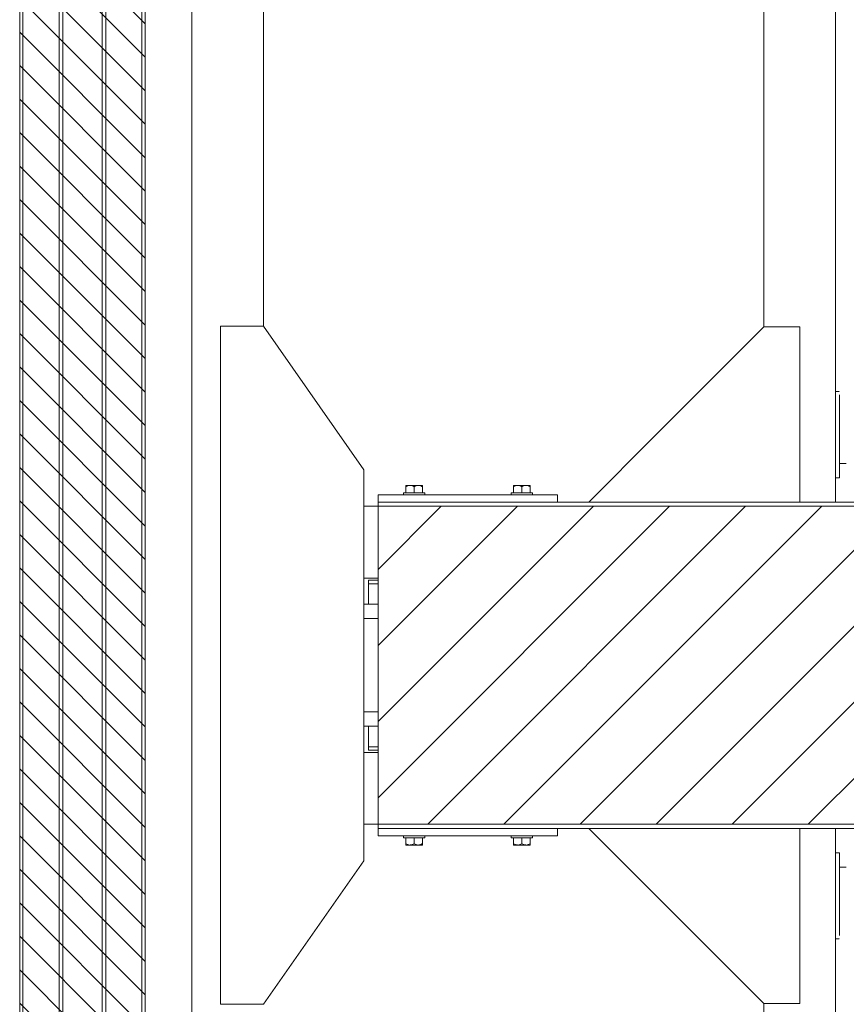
# Model space of a CAD drawing. Header units: millimetres. Extents: x 11264 to 19674, y -752784 to -746844.
# Tile 28 of 56: x 15282 to 15459, y -748237 to -748026. Entities that reach past the tile are written whole.
import ezdxf

# ---------------------------------------------------------------- set-up
doc = ezdxf.new("R2010")
doc.units = ezdxf.units.MM
doc.header["$MEASUREMENT"] = 0
doc.linetypes.add('DGN Style 1', pattern=[238.07239474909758, 0.396127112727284, -237.6762676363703])
doc.linetypes.add('DGN Style 6', pattern=[753.4337684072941, 0.396127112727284, -158.4508450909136, 277.2889789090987, -158.4508450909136, 0.396127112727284, -158.4508450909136])
for name, color, linetype, lineweight in [('Main Cradle', 7, 'Continuous', 0), ('Main Cradle Blocks', 7, 'Continuous', 0), ('Main Cradle Hydraulic Arm Support', 7, 'Continuous', 0)]:
    doc.layers.add(name, color=color, linetype=linetype, lineweight=lineweight)

# ---------------------------------------------------------------- blocks, each defined once
blk = doc.blocks.new('*U98')
at = {"layer": 'Main Cradle Hydraulic Arm Support', "color": 7, "linetype": 'Continuous', "lineweight": 0}
for p, q in [((175.0554858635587, -1172.617205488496), (175.0554858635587, 1122.641239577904)), ((275.0554858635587, -127.9880009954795), (275.0554858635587, -928.6172054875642)), ((169.7440749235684, -1018.764427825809), (169.7909660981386, -1018.76442930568)), ((169.8473940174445, -1018.764431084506), (170.7935013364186, -1018.764460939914)), ((170.8464572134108, -1018.764462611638), (175.0554497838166, -1018.76459542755)), ((169.7440388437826, -1118.749725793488), (160.0669328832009, -1118.74654298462)), ((160.0669328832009, -1118.763584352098), (169.7440388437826, -1118.763579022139)), ((175.0554497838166, -1138.764390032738), (170.2307799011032, -1138.76442436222))]:
    blk.add_line(p, q, dxfattribs=at)
at = {"layer": 'Main Cradle Hydraulic Arm Support', "color": 7, "linetype": 'Continuous', "lineweight": 0, "ltscale": 0.154083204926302}
blk.add_line((427.4642876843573, -1081.026043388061), (519.0554497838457, -1172.617205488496), dxfattribs=at)
at = {"layer": 'Main Cradle Hydraulic Arm Support', "color": 7, "linetype": 'Continuous', "lineweight": 0, "ltscale": 0.154083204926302, "extrusion": (0, 0, -1), "flags": 128}
blk.add_lwpolyline([(-225.0554858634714, -1172.617205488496), (-225.0554858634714, -928.6172415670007), (-275.0554858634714, -928.6172415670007), (-427.4642878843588, -1081.026043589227)], dxfattribs=at)
at = {"layer": 'Main Cradle Hydraulic Arm Support', "color": 7, "linetype": 'Continuous', "lineweight": 0, "extrusion": (0, 0, -1), "flags": 128}
blk.add_lwpolyline([(-169.8424345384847, -1138.764427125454), (-169.7440749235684, -1138.764427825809), (-169.7440749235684, -1134.197199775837), (-169.7440749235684, -1121.190834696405), (-169.7440749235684, -1101.725433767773), (-169.7440749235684, -1078.764427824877), (-169.7440749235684, -1055.803421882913), (-169.7440749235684, -1036.33802095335), (-169.7440749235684, -1023.331655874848)], dxfattribs=at)
blk = doc.blocks.new('*U99')
at = {"layer": 'Main Cradle Hydraulic Arm Support', "color": 7, "linetype": 'Continuous', "lineweight": 0}
for p, q in [((175.0554858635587, -1172.617205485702), (175.0554858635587, 1122.641239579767)), ((275.0554858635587, -127.9880009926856), (275.0554858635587, -928.6172054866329)), ((169.7440749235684, -1018.764427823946), (169.7909660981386, -1018.764429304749)), ((169.8473940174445, -1018.764431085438), (170.7935013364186, -1018.764460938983)), ((170.8464572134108, -1018.764462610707), (175.0554497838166, -1018.764595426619)), ((169.7440388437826, -1118.749725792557), (160.0669328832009, -1118.746542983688)), ((160.0669328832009, -1118.76358435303), (169.7440388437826, -1118.763579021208)), ((175.0554497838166, -1138.764390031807), (170.2307799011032, -1138.764424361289))]:
    blk.add_line(p, q, dxfattribs=at)
at = {"layer": 'Main Cradle Hydraulic Arm Support', "color": 7, "linetype": 'Continuous', "lineweight": 0, "ltscale": 0.154083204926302}
blk.add_line((427.4642876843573, -1081.02604338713), (519.0554497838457, -1172.617205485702), dxfattribs=at)
at = {"layer": 'Main Cradle Hydraulic Arm Support', "color": 7, "linetype": 'Continuous', "lineweight": 0, "ltscale": 0.154083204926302, "flags": 128}
blk.add_lwpolyline([(225.0554858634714, -1172.617205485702), (225.0554858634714, -928.6172415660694), (275.0554858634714, -928.6172415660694), (427.4642878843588, -1081.026043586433)], dxfattribs=at)
at = {"layer": 'Main Cradle Hydraulic Arm Support', "color": 7, "linetype": 'Continuous', "lineweight": 0, "flags": 128}
blk.add_lwpolyline([(169.8424345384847, -1138.764427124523), (169.7440749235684, -1138.764427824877), (169.7440749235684, -1134.197199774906), (169.7440749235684, -1121.190834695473), (169.7440749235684, -1101.725433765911), (169.7440749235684, -1078.764427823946), (169.7440749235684, -1055.803421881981), (169.7440749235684, -1036.338020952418), (169.7440749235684, -1023.331655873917)], dxfattribs=at)
blk = doc.blocks.new('*U58')
at = {"linetype": 'DGN Style 6', "lineweight": 0}
h = blk.add_hatch(dxfattribs=at)
h.set_pattern_fill('HATCH', color=5, style=0, pattern_type=2)
h.set_pattern_definition([(135, (-209.283307, 1050.682466), (3.595456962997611, 3.59545696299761), [])])
h.paths.add_polyline_path([(-186.9363523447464, 1021.15248072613), (-186.9363523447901, 2278.470879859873), (-159.9718033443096, 2278.470879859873), (-159.9718033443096, 1021.15248072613)])
at = {"linetype": 'Continuous', "lineweight": 0}
h = blk.add_hatch(dxfattribs=at)
h.set_pattern_fill('HATCH', color=30, style=0, pattern_type=2)
h.set_pattern_definition([(45, (13.344914, 1672.825404), (-8.171492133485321, 8.171492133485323), [])])
h.paths.add_polyline_path([(-109.9101920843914, 1615.682283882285), (13.35631763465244, 1615.682283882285), (13.35631763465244, 1683.941113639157), (-109.9101920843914, 1683.941113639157)])
at = {"color": 5, "linetype": 'Continuous', "lineweight": 0, "flags": 128}
blk.add_lwpolyline([(-186.9363523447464, 1021.15248072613), (-186.9363523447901, 2278.470879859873), (-159.9718033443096, 2278.470879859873), (-159.9718033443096, 1021.15248072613), (-186.9363523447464, 1021.15248072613)], close=True, dxfattribs=at)
at = {"color": 30, "linetype": 'Continuous', "lineweight": 13, "flags": 128}
blk.add_lwpolyline([(-109.9101920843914, 1615.682283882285), (13.35631763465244, 1615.682283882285), (13.35631763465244, 1683.941113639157), (-109.9101920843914, 1683.941113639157), (-109.9101920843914, 1615.682283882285)], close=True, dxfattribs=at)
at = {"layer": 'Main Cradle', "color": 7, "linetype": 'Continuous', "lineweight": 0}
for p, q in [((-186.9352157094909, 2278.471174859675), (-186.9352157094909, 1021.152222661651)), ((-186.2243694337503, 2278.471174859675), (-186.2243694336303, 1021.152222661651)), ((-178.4606394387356, 2278.471174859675), (-178.4606394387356, 1021.152222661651)), ((-177.6902234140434, 2278.471174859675), (-177.6902234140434, 1021.152222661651)), ((-169.21564714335, 2278.471174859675), (-169.21564714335, 1021.152222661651)), ((-168.4452311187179, 2278.471174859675), (-168.4452311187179, 1021.152222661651)), ((-160.6815011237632, 2278.471174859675), (-160.6815011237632, 1021.152222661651)), ((-159.9706548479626, 2278.471174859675), (-159.9706548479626, 1021.152222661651)), ((-149.9706548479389, 2278.471174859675), (-149.9706548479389, 1021.152222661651)), ((-134.5623343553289, 1999.851667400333), (-134.5623343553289, 1722.616156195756)), ((-112.9901833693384, 1683.941128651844), (-109.8936142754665, 1683.941128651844)), ((-112.9902848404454, 1668.532808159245), (-109.8936142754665, 1668.532808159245)), ((-112.0045570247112, 1667.300142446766), (-109.8936122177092, 1667.300142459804)), ((-112.0045570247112, 1667.300142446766), (-112.0045531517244, 1667.300142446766)), ((-112.0045570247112, 1667.300142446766), (-112.00455699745, 1662.908774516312)), ((-112.0045531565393, 1668.070558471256), (-109.8936122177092, 1668.070558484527)), ((-112.0045531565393, 1668.070558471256), (-109.8936122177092, 1668.070558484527)), ((-112.0045531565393, 1668.070558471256), (-112.0045531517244, 1667.300142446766)), ((-112.0045531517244, 1667.300142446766), (-109.8936122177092, 1667.300142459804)), ((-112.9903239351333, 1662.908774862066), (-112.00455699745, 1662.908774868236)), ((-112.9903239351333, 1662.908774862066), (-109.8936122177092, 1662.908774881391)), ((-109.8936122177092, 1662.908774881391), (-112.0045544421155, 1662.908774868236)), ((-112.990344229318, 1659.827110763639), (-109.8936122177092, 1659.827110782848)), ((-112.990344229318, 1659.827107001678), (-112.0045569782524, 1659.827107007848)), ((-112.990344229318, 1659.827107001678), (-109.8936122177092, 1659.827107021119)), ((-112.0045569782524, 1659.827107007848), (-112.990344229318, 1659.827107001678)), ((-109.8936122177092, 1659.827107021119), (-112.990344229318, 1659.827107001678)), ((-112.0045568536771, 1639.796290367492), (-112.9904761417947, 1639.796290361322)), ((-112.9904761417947, 1639.796290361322), (-109.8936122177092, 1639.796290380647)), ((-112.9904964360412, 1636.714626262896), (-109.8936122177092, 1636.714626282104)), ((-112.0045568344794, 1636.714626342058), (-112.0045568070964, 1632.323254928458)), ((-112.0045568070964, 1632.323254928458), (-109.8936122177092, 1632.323254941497)), ((-112.0045531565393, 1632.323254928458), (-109.8936122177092, 1632.323254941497)), ((-112.0045531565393, 1632.323254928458), (-112.0045531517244, 1631.552838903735)), ((-112.9905314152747, 1631.090589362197), (-109.8936142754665, 1631.090589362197)), ((-112.0045531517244, 1631.552838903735), (-109.8936122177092, 1631.55283891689)), ((-112.9906328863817, 1615.682268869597), (-109.8936142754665, 1615.682268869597))]:
    blk.add_line(p, q, dxfattribs=at)
at = {"layer": 'Main Cradle', "color": 7, "linetype": 'Continuous', "lineweight": 0, "flags": 128}
blk.add_lwpolyline([(-134.5623343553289, 1577.007526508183), (-112.9906856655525, 1607.824025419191), (-112.9901326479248, 1691.799372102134), (-134.5613739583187, 1722.616155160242), (-143.8063662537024, 1722.616216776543), (-143.8073266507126, 1577.007588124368), (-134.5623343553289, 1577.007526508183)], dxfattribs=at)
at = {"layer": 'Main Cradle Blocks', "color": 7, "linetype": 'Continuous', "lineweight": 0}
for p, q in [((-103.9742125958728, 1688.409541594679), (-103.0818327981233, 1688.409541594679)), ((-103.9742125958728, 1686.868709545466), (-103.9742125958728, 1688.133438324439)), ((-103.0818327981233, 1688.409541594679), (-101.2970732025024, 1688.409541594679)), ((-102.1894530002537, 1686.868709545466), (-102.1894530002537, 1688.133438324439)), ((-101.2970732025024, 1688.409541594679), (-100.4046934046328, 1688.409541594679)), ((-100.4046934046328, 1686.868709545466), (-100.4046934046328, 1688.133438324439)), ((-79.96935205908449, 1688.409541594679), (-80.8617318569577, 1688.409541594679)), ((-80.8617318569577, 1686.868709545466), (-80.8617318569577, 1688.133438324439)), ((-78.1845924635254, 1688.409541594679), (-79.96935205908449, 1688.409541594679)), ((-79.07697226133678, 1686.868709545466), (-79.07697226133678, 1688.133438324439)), ((-77.29221266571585, 1688.409541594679), (-78.1845924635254, 1688.409541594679)), ((-77.29221266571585, 1686.868709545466), (-77.29221266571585, 1688.133438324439)), ((-71.37281201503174, 1686.406459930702), (-109.8936132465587, 1686.406459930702)), ((-109.8936132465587, 1684.865628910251), (-109.8936132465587, 1686.406459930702)), ((-104.5007010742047, 1686.868709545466), (-104.5007010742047, 1686.406459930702)), ((-104.5007010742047, 1686.868709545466), (-99.87820492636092, 1686.868709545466)), ((-104.5007010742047, 1686.406459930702), (-99.87820492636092, 1686.406459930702)), ((-99.87820492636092, 1686.406459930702), (-99.87820492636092, 1686.868709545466)), ((-81.38822033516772, 1686.868709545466), (-81.38822033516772, 1686.406459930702)), ((-76.76572418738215, 1686.868709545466), (-81.38822033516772, 1686.868709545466)), ((-76.76572418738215, 1686.406459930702), (-81.38822033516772, 1686.406459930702)), ((-76.76572418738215, 1686.406459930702), (-76.76572418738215, 1686.868709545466)), ((-71.37281201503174, 1684.865628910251), (-71.37281201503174, 1686.406459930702)), ((13.37295069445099, 1684.865627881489), (-109.8936132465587, 1684.865627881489)), ((-109.8936132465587, 1614.757769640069), (-109.8936132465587, 1684.865627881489)), ((-109.8936132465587, 1683.941128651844), (-109.8936132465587, 1684.865627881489)), ((-109.8936132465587, 1615.682268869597), (-109.8936132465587, 1614.757769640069)), ((-109.8936132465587, 1614.757769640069), (13.37295069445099, 1614.757769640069)), ((-109.8936132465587, 1614.757768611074), (-109.8936132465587, 1613.21693759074)), ((-71.37281201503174, 1613.21693759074), (-109.8936132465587, 1613.21693759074)), ((-104.5007010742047, 1613.21693759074), (-104.5007010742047, 1612.754687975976)), ((-104.5007010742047, 1613.21693759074), (-99.87820492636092, 1613.21693759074)), ((-99.87820492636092, 1612.754687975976), (-99.87820492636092, 1613.21693759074)), ((-81.38822033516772, 1613.21693759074), (-81.38822033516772, 1612.754687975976)), ((-76.76572418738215, 1613.21693759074), (-81.38822033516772, 1613.21693759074)), ((-76.76572418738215, 1612.754687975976), (-76.76572418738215, 1613.21693759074)), ((-71.37281201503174, 1614.757768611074), (-71.37281201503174, 1613.21693759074)), ((-104.5007010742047, 1612.754687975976), (-99.87820492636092, 1612.754687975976)), ((-103.9742125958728, 1612.754687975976), (-103.9742125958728, 1611.489959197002)), ((-103.9742125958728, 1611.213855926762), (-103.0818327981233, 1611.213855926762)), ((-103.0818327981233, 1611.213855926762), (-101.2970732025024, 1611.213855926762)), ((-102.1894530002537, 1612.754687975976), (-102.1894530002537, 1611.489959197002)), ((-101.2970732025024, 1611.213855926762), (-100.4046934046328, 1611.213855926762)), ((-100.4046934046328, 1612.754687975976), (-100.4046934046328, 1611.489959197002)), ((-76.76572418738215, 1612.754687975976), (-81.38822033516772, 1612.754687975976)), ((-80.8617318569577, 1612.754687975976), (-80.8617318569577, 1611.489959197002)), ((-79.96935205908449, 1611.213855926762), (-80.8617318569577, 1611.213855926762)), ((-78.1845924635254, 1611.213855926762), (-79.96935205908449, 1611.213855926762)), ((-79.07697226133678, 1612.754687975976), (-79.07697226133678, 1611.489959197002)), ((-77.29221266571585, 1611.213855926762), (-78.1845924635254, 1611.213855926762)), ((-77.29221266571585, 1612.754687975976), (-77.29221266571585, 1611.489959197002))]:
    blk.add_line(p, q, dxfattribs=at)
for points in [[(-103.9742125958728, 1688.133438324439), (-103.6979929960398, 1688.293789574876), (-103.394322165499, 1688.411421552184), (-103.0818327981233, 1688.409541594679)], [(-102.1894530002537, 1688.133438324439), (-101.9132334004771, 1688.293789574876), (-101.6095625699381, 1688.411421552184), (-101.2970732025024, 1688.409541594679)], [(-79.07697226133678, 1688.133438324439), (-79.35319186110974, 1688.293789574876), (-79.65686269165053, 1688.411421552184), (-79.96935205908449, 1688.409541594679)], [(-77.29221266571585, 1688.133438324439), (-77.56843226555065, 1688.293789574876), (-77.87210309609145, 1688.411421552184), (-78.1845924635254, 1688.409541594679)], [(-103.9742125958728, 1611.489959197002), (-103.6979929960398, 1611.329607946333), (-103.394322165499, 1611.211975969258), (-103.0818327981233, 1611.213855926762)], [(-102.1894530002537, 1611.489959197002), (-101.9132334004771, 1611.329607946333), (-101.6095625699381, 1611.211975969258), (-101.2970732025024, 1611.213855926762)], [(-79.07697226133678, 1611.489959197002), (-79.35319186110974, 1611.329607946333), (-79.65686269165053, 1611.211975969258), (-79.96935205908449, 1611.213855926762)], [(-77.29221266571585, 1611.489959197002), (-77.56843226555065, 1611.329607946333), (-77.87210309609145, 1611.211975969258), (-78.1845924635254, 1611.213855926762)]]:
    blk.add_open_spline(points, degree=3, dxfattribs=at)
for points, knots in [([(-103.9742125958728, 1688.409541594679), (-103.9742125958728, 1688.40321818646), (-103.9742125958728, 1688.390374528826), (-103.9742125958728, 1688.292171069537), (-103.9742125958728, 1688.188655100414), (-103.9742125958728, 1688.133438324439)], [0, 0, 0, 0, 0.3115323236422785, 0.632762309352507, 1, 1, 1, 1]), ([(-103.0818327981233, 1688.409541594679), (-103.0044972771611, 1688.406075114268), (-102.7713561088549, 1688.391624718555), (-102.4705795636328, 1688.285497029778), (-102.2595856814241, 1688.172427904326), (-102.1894530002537, 1688.133438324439)], [0, 0, 0, 0, 0.248689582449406, 0.7501171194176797, 1, 1, 1, 1]), ([(-101.2970732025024, 1688.409541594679), (-101.2197376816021, 1688.406075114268), (-100.9865965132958, 1688.391624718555), (-100.6858199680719, 1688.285497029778), (-100.4748260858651, 1688.172427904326), (-100.4046934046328, 1688.133438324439)], [0, 0, 0, 0, 0.2486895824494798, 0.7501171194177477, 1, 1, 1, 1]), ([(-100.4046934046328, 1688.133438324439), (-100.4046934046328, 1688.23682788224), (-100.4046934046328, 1688.382519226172), (-100.4046934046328, 1688.402760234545), (-100.4046934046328, 1688.409541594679)], [0, 0, 0, 0, 0.6793567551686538, 1, 1, 1, 1]), ([(-79.96935205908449, 1688.409541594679), (-80.04668757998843, 1688.406075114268), (-80.27982874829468, 1688.391624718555), (-80.58060529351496, 1688.285497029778), (-80.79159917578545, 1688.172427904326), (-80.8617318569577, 1688.133438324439)], [0, 0, 0, 0, 0.248689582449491, 0.7501171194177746, 1, 1, 1, 1]), ([(-80.8617318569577, 1688.133438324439), (-80.8617318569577, 1688.23682788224), (-80.8617318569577, 1688.382519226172), (-80.8617318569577, 1688.402760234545), (-80.8617318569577, 1688.409541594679)], [0, 0, 0, 0, 0.6793567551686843, 1, 1, 1, 1]), ([(-78.1845924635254, 1688.409541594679), (-78.26192798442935, 1688.406075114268), (-78.49506915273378, 1688.391624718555), (-78.79584569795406, 1688.285497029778), (-79.00683958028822, 1688.172427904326), (-79.07697226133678, 1688.133438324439)], [0, 0, 0, 0, 0.248689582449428, 0.7501171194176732, 1, 1, 1, 1]), ([(-77.29221266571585, 1688.409541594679), (-77.29221266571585, 1688.40321818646), (-77.29221266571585, 1688.390374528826), (-77.29221266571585, 1688.292171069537), (-77.29221266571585, 1688.188655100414), (-77.29221266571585, 1688.133438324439)], [0, 0, 0, 0, 0.3115323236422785, 0.632762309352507, 1, 1, 1, 1]), ([(-103.9742125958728, 1611.213855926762), (-103.9742125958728, 1611.220179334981), (-103.9742125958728, 1611.233022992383), (-103.9742125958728, 1611.331226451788), (-103.9742125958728, 1611.434742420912), (-103.9742125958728, 1611.489959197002)], [0, 0, 0, 0, 0.3115323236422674, 0.6327623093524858, 1, 1, 1, 1]), ([(-103.0818327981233, 1611.213855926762), (-103.0044972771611, 1611.217322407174), (-102.7713561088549, 1611.23177280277), (-102.4705795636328, 1611.337900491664), (-102.2595856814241, 1611.450969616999), (-102.1894530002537, 1611.489959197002)], [0, 0, 0, 0, 0.2486895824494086, 0.7501171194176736, 1, 1, 1, 1]), ([(-101.2970732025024, 1611.213855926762), (-101.2197376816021, 1611.217322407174), (-100.9865965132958, 1611.23177280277), (-100.6858199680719, 1611.337900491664), (-100.4748260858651, 1611.450969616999), (-100.4046934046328, 1611.489959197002)], [0, 0, 0, 0, 0.2486895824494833, 0.7501171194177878, 1, 1, 1, 1]), ([(-100.4046934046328, 1611.489959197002), (-100.4046934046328, 1611.386569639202), (-100.4046934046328, 1611.240878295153), (-100.4046934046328, 1611.220637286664), (-100.4046934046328, 1611.213855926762)], [0, 0, 0, 0, 0.679356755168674, 1, 1, 1, 1]), ([(-79.96935205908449, 1611.213855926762), (-80.04668757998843, 1611.217322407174), (-80.27982874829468, 1611.23177280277), (-80.58060529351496, 1611.337900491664), (-80.79159917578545, 1611.450969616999), (-80.8617318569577, 1611.489959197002)], [0, 0, 0, 0, 0.2486895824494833, 0.7501171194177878, 1, 1, 1, 1]), ([(-80.8617318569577, 1611.489959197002), (-80.8617318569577, 1611.386569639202), (-80.8617318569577, 1611.240878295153), (-80.8617318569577, 1611.220637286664), (-80.8617318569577, 1611.213855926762)], [0, 0, 0, 0, 0.679356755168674, 1, 1, 1, 1]), ([(-78.1845924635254, 1611.213855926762), (-78.26192798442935, 1611.217322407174), (-78.49506915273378, 1611.23177280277), (-78.79584569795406, 1611.337900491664), (-79.00683958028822, 1611.450969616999), (-79.07697226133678, 1611.489959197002)], [0, 0, 0, 0, 0.2486895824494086, 0.7501171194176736, 1, 1, 1, 1]), ([(-77.29221266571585, 1611.213855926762), (-77.29221266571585, 1611.220179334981), (-77.29221266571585, 1611.233022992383), (-77.29221266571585, 1611.331226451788), (-77.29221266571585, 1611.434742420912), (-77.29221266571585, 1611.489959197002)], [0, 0, 0, 0, 0.3115323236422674, 0.6327623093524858, 1, 1, 1, 1])]:
    blk.add_open_spline(points, degree=3, knots=knots, dxfattribs=at)
at = {"layer": 'Main Cradle Hydraulic Arm Support', "color": 7, "linetype": 'Continuous', "lineweight": 0, "extrusion": (0, 0, -1), "xscale": 0.154083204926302, "yscale": 0.154083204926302, "zscale": 0.154083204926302}
blk.add_blockref('*U98', (-15.30754019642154, 1865.546256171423), dxfattribs=at)
at = {"layer": 'Main Cradle Hydraulic Arm Support', "color": 7, "linetype": 'Continuous', "lineweight": 0, "xscale": 0.154083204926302, "yscale": 0.154083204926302, "zscale": 0.154083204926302, "rotation": 180}
blk.add_blockref('*U99', (15.30754019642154, 1434.077152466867), dxfattribs=at)

msp = doc.modelspace()

# ---------------------------------------------------------------- block references
at = {"color": 7, "linetype": 'DGN Style 1', "lineweight": 0}
msp.add_blockref('*U58', (15468.65, -749814.3500000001), dxfattribs=at)

doc.saveas('drawing.dxf')
